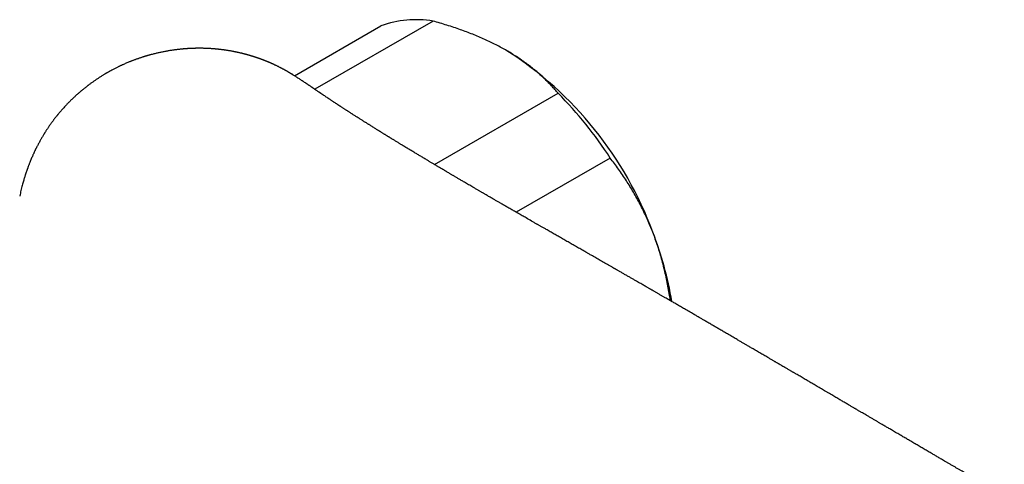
# Model space of a CAD drawing. Header units: millimetres. Extents: x 8 to 755, y 12 to 444.
# Tile 35 of 44: x 607 to 669, y 203 to 231. Entities that reach past the tile are written whole.
import ezdxf

# ---------------------------------------------------------------- set-up
doc = ezdxf.new("R2010")
doc.units = ezdxf.units.MM

msp = doc.modelspace()

# ---------------------------------------------------------------- linework, layer by layer
at = {"color": 7, "linetype": 'Continuous', "lineweight": 30}
for p, q in [((633.184, 231.377), (625.739, 227.079)), ((624.451, 227.936), (629.904, 231.084)), ((624.272, 228.046), (624.316, 228.02)), ((625.402, 227.31), (625.396, 227.314)), ((633.276, 222.339), (641.058, 226.832)), ((644.338, 222.751), (638.417, 219.333))]:
    msp.add_line(p, q, dxfattribs=at)
for centre, radius, start, end in [((632.104, 224.964), 6.503, 80.44309, 109.77595), ((625.407, 210.122), 23.028, 20.2323, 57.35684), ((622.744, 208.751), 25.735, 32.95663, 44.63251), ((626.956, 210.197), 21.554, 9.35688, 21.47065)]:
    msp.add_arc(centre, radius, start, end, dxfattribs=at)
for points, knots in [([(637.828, 229.513), (637.717, 229.575), (637.496, 229.701), (637.152, 229.881), (636.798, 230.056), (636.435, 230.225), (636.062, 230.388), (635.682, 230.545), (635.297, 230.694), (634.899, 230.839), (634.486, 230.981), (634.058, 231.12), (633.624, 231.252), (633.331, 231.336), (633.184, 231.377)], [0, 0, 0, 0, 0.081816, 0.1636704, 0.2455265, 0.3273446, 0.4099338, 0.4925237, 0.5735487, 0.6545744, 0.7409137, 0.8272814, 0.913654, 1, 1, 1, 1]), ([(624.316, 228.02), (624.308, 228.025), (624.287, 228.038), (624.255, 228.058), (624.223, 228.077), (624.197, 228.093), (624.176, 228.105), (624.155, 228.118), (624.131, 228.132), (624.103, 228.149), (624.071, 228.168), (624.034, 228.19), (623.994, 228.212), (623.955, 228.235), (623.916, 228.257), (623.876, 228.279), (623.838, 228.3), (623.805, 228.318), (623.778, 228.333), (623.753, 228.347), (623.727, 228.36), (623.696, 228.377), (623.663, 228.395), (623.629, 228.413), (623.596, 228.43), (623.555, 228.451), (623.503, 228.478), (623.441, 228.509), (623.379, 228.54), (623.317, 228.57), (623.258, 228.598), (623.207, 228.622), (623.16, 228.644), (623.115, 228.664), (623.072, 228.684), (623.03, 228.703), (622.987, 228.722), (622.946, 228.74), (622.912, 228.754), (622.889, 228.765), (622.867, 228.774), (622.842, 228.785), (622.813, 228.797), (622.78, 228.811), (622.738, 228.828), (622.69, 228.848), (622.635, 228.87), (622.582, 228.891), (622.529, 228.912), (622.474, 228.933), (622.424, 228.952), (622.382, 228.967), (622.352, 228.978), (622.327, 228.988), (622.3, 228.997), (622.269, 229.009), (622.234, 229.021), (622.2, 229.033), (622.169, 229.044), (622.138, 229.055), (622.103, 229.067), (622.065, 229.08), (622.025, 229.093), (621.984, 229.107), (621.939, 229.121), (621.892, 229.136), (621.847, 229.15), (621.802, 229.164), (621.753, 229.179), (621.7, 229.195), (621.649, 229.21), (621.6, 229.225), (621.55, 229.239), (621.501, 229.253), (621.459, 229.264), (621.42, 229.275), (621.38, 229.285), (621.339, 229.296), (621.299, 229.307), (621.262, 229.316), (621.229, 229.325), (621.198, 229.332), (621.167, 229.34), (621.133, 229.348), (621.094, 229.357), (621.05, 229.368), (620.997, 229.38), (620.942, 229.393), (620.892, 229.404), (620.849, 229.413), (620.81, 229.421), (620.77, 229.43), (620.731, 229.437), (620.696, 229.445), (620.661, 229.451), (620.604, 229.463), (620.526, 229.477), (620.425, 229.495), (620.327, 229.512), (620.235, 229.527), (620.145, 229.541), (620.069, 229.552), (619.997, 229.562), (619.927, 229.571), (619.852, 229.58), (619.775, 229.589), (619.702, 229.598), (619.641, 229.604), (619.592, 229.609), (619.557, 229.612), (619.522, 229.616), (619.482, 229.619), (619.44, 229.623), (619.399, 229.626), (619.355, 229.63), (619.307, 229.633), (619.254, 229.637), (619.203, 229.641), (619.152, 229.644), (619.098, 229.647), (619.039, 229.65), (618.976, 229.653), (618.909, 229.656), (618.837, 229.658), (618.757, 229.661), (618.673, 229.663), (618.583, 229.664), (618.492, 229.664), (618.404, 229.664), (618.33, 229.664), (618.269, 229.663), (618.221, 229.662), (618.173, 229.661), (618.128, 229.659), (618.084, 229.658), (618.033, 229.656), (617.973, 229.654), (617.907, 229.651), (617.845, 229.648), (617.787, 229.644), (617.727, 229.641), (617.665, 229.637), (617.6, 229.632), (617.531, 229.627), (617.457, 229.621), (617.384, 229.614), (617.304, 229.606), (617.217, 229.597), (617.124, 229.587), (617.037, 229.576), (616.952, 229.566), (616.864, 229.554), (616.732, 229.535), (616.559, 229.508), (616.346, 229.471), (616.134, 229.43), (615.926, 229.386), (615.713, 229.337), (615.55, 229.296), (615.429, 229.264), (615.356, 229.244), (615.283, 229.224), (615.213, 229.204), (615.149, 229.185), (615.088, 229.167), (615.028, 229.149), (614.966, 229.129), (614.9, 229.108), (614.828, 229.085), (614.754, 229.061), (614.68, 229.036), (614.606, 229.01), (614.531, 228.984), (614.455, 228.956), (614.381, 228.929), (614.312, 228.903), (614.249, 228.879), (614.188, 228.855), (614.125, 228.83), (614.048, 228.8), (613.958, 228.762), (613.855, 228.718), (613.752, 228.674), (613.662, 228.634), (613.589, 228.6), (613.532, 228.574), (613.477, 228.548), (613.42, 228.521), (613.357, 228.491), (613.286, 228.456), (613.207, 228.416), (613.122, 228.373), (613.04, 228.33), (612.972, 228.293), (612.915, 228.263), (612.866, 228.236), (612.814, 228.207), (612.762, 228.178), (612.712, 228.15), (612.669, 228.125), (612.628, 228.102), (612.587, 228.078), (612.543, 228.052), (612.494, 228.022), (612.436, 227.988), (612.365, 227.944), (612.286, 227.895), (612.204, 227.843), (612.128, 227.794), (612.054, 227.745), (611.979, 227.695), (611.905, 227.645), (611.83, 227.593), (611.754, 227.539), (611.678, 227.485), (611.607, 227.432), (611.543, 227.385), (611.49, 227.345), (611.444, 227.311), (611.402, 227.278), (611.356, 227.242), (611.304, 227.202), (611.251, 227.159), (611.197, 227.117), (611.145, 227.074), (611.095, 227.033), (611.048, 226.994), (611.008, 226.96), (610.963, 226.922), (610.911, 226.877), (610.847, 226.821), (610.774, 226.757), (610.697, 226.688), (610.621, 226.618), (610.548, 226.55), (610.475, 226.48), (610.4, 226.407), (610.336, 226.344), (610.282, 226.29), (610.235, 226.243), (610.184, 226.19), (610.13, 226.134), (610.061, 226.061), (609.981, 225.974), (609.897, 225.882), (609.826, 225.802), (609.767, 225.735), (609.713, 225.672), (609.665, 225.616), (609.624, 225.567), (609.592, 225.528), (609.567, 225.498), (609.55, 225.477), (609.535, 225.458), (609.52, 225.44), (609.503, 225.419), (609.48, 225.39), (609.451, 225.354), (609.416, 225.309), (609.376, 225.259), (609.335, 225.205), (609.295, 225.152), (609.255, 225.1), (609.217, 225.048), (609.17, 224.984), (609.115, 224.908), (609.052, 224.819), (608.995, 224.737), (608.944, 224.661), (608.897, 224.592), (608.853, 224.525), (608.812, 224.462), (608.78, 224.412), (608.754, 224.371), (608.731, 224.335), (608.707, 224.296), (608.68, 224.252), (608.646, 224.196), (608.606, 224.129), (608.56, 224.051), (608.512, 223.969), (608.465, 223.886), (608.419, 223.802), (608.372, 223.717), (608.33, 223.637), (608.291, 223.563), (608.256, 223.496), (608.224, 223.433), (608.196, 223.376), (608.171, 223.326), (608.15, 223.283), (608.132, 223.247), (608.115, 223.211), (608.096, 223.172), (608.074, 223.126), (608.049, 223.071), (608.02, 223.009), (607.989, 222.94), (607.935, 222.818), (607.861, 222.645), (607.791, 222.47), (607.743, 222.348), (607.718, 222.281), (607.695, 222.221), (607.676, 222.168), (607.659, 222.122), (607.644, 222.082), (607.631, 222.045), (607.618, 222.007), (607.603, 221.965), (607.586, 221.917), (607.568, 221.865), (607.55, 221.81), (607.529, 221.748), (607.507, 221.679), (607.482, 221.602), (607.454, 221.512), (607.423, 221.408), (607.388, 221.291), (607.352, 221.162), (607.314, 221.023), (607.275, 220.872), (607.235, 220.709), (607.195, 220.535), (607.169, 220.415), (607.156, 220.353)], [0, 0, 0, 0, 0.001411, 0.003656, 0.005555, 0.007108, 0.008344, 0.009471, 0.011097, 0.012574, 0.01435, 0.016738, 0.019106, 0.021275, 0.02354, 0.025985, 0.028144, 0.03008, 0.031664, 0.03292, 0.034319, 0.036041, 0.038202, 0.04011, 0.041801, 0.04373, 0.047176, 0.050575, 0.054072, 0.05764, 0.060859, 0.063789, 0.066106, 0.068655, 0.071166, 0.073183, 0.075442, 0.078279, 0.079774, 0.080962, 0.08204, 0.083364, 0.084945, 0.086766, 0.088584, 0.091681, 0.0945, 0.097301, 0.100106, 0.10289, 0.106035, 0.107947, 0.109515, 0.110737, 0.111985, 0.113655, 0.115585, 0.11742, 0.118969, 0.120453, 0.122264, 0.124342, 0.126287, 0.128455, 0.130697, 0.133251, 0.135656, 0.137552, 0.140072, 0.143164, 0.145605, 0.147848, 0.150634, 0.153172, 0.155272, 0.156972, 0.159045, 0.161181, 0.163209, 0.16508, 0.166711, 0.168146, 0.169612, 0.171361, 0.173208, 0.175406, 0.178039, 0.181058, 0.183537, 0.185422, 0.187337, 0.189411, 0.191316, 0.193001, 0.194603, 0.196486, 0.201334, 0.206163, 0.211168, 0.215674, 0.219645, 0.224174, 0.226838, 0.230036, 0.234173, 0.237809, 0.241075, 0.244709, 0.246593, 0.248177, 0.249736, 0.251643, 0.2538, 0.255797, 0.257588, 0.260026, 0.262695, 0.265229, 0.267393, 0.269966, 0.272859, 0.275857, 0.278984, 0.282454, 0.286212, 0.290318, 0.294517, 0.298966, 0.303238, 0.307139, 0.309516, 0.311838, 0.314111, 0.316297, 0.318268, 0.320269, 0.323596, 0.326853, 0.329656, 0.332392, 0.335195, 0.338163, 0.341135, 0.344413, 0.348021, 0.351628, 0.354775, 0.359378, 0.363903, 0.367968, 0.371813, 0.375913, 0.380366, 0.390574, 0.400452, 0.410561, 0.420711, 0.430132, 0.440877, 0.444088, 0.447565, 0.451236, 0.454615, 0.457624, 0.460507, 0.463404, 0.466283, 0.469467, 0.472972, 0.476659, 0.480239, 0.483753, 0.487445, 0.491231, 0.494852, 0.498254, 0.501306, 0.504136, 0.50722, 0.51058, 0.515483, 0.520635, 0.525878, 0.530891, 0.534008, 0.536827, 0.53942, 0.542271, 0.545452, 0.548863, 0.553069, 0.557478, 0.56181, 0.565598, 0.568022, 0.5705, 0.573176, 0.576017, 0.578623, 0.58087, 0.582803, 0.584968, 0.58726, 0.589746, 0.592728, 0.596247, 0.601043, 0.605261, 0.609211, 0.61321, 0.617228, 0.621198, 0.625174, 0.62939, 0.63368, 0.637616, 0.641172, 0.644292, 0.646441, 0.648721, 0.651338, 0.65428, 0.657469, 0.66031, 0.663316, 0.666327, 0.668989, 0.671288, 0.673315, 0.676683, 0.680388, 0.684521, 0.68949, 0.693959, 0.698063, 0.702483, 0.707158, 0.711775, 0.714275, 0.717131, 0.720361, 0.723813, 0.727157, 0.733378, 0.739138, 0.743315, 0.747211, 0.750802, 0.753997, 0.756785, 0.759168, 0.760544, 0.761736, 0.762744, 0.7636, 0.764743, 0.766314, 0.768314, 0.770742, 0.773586, 0.77652, 0.779388, 0.782193, 0.784933, 0.787608, 0.792346, 0.796923, 0.801519, 0.805053, 0.808608, 0.812152, 0.815325, 0.818027, 0.819818, 0.821487, 0.823412, 0.825608, 0.828075, 0.831614, 0.835541, 0.839542, 0.843562, 0.847603, 0.851664, 0.855746, 0.859, 0.862241, 0.865221, 0.867875, 0.870203, 0.872205, 0.873882, 0.875332, 0.877131, 0.879287, 0.8818, 0.88467, 0.887891, 0.89124, 0.901314, 0.91143, 0.914613, 0.917584, 0.920232, 0.922556, 0.924558, 0.926328, 0.927831, 0.9295, 0.931389, 0.933497, 0.935825, 0.938222, 0.940884, 0.9439, 0.947271, 0.950996, 0.955573, 0.960592, 0.966053, 0.971956, 0.978303, 0.985092, 0.992324, 1, 1, 1, 1]), ([(641.058, 226.832), (640.991, 226.91), (640.858, 227.066), (640.648, 227.297), (640.429, 227.525), (640.2, 227.751), (639.961, 227.974), (639.712, 228.192), (639.454, 228.406), (639.182, 228.619), (638.895, 228.83), (638.593, 229.039), (638.279, 229.242), (638.023, 229.4), (637.87, 229.488), (637.828, 229.513)], [0, 0, 0, 0, 0.079536, 0.159093, 0.238646, 0.318178, 0.39818, 0.47818, 0.55735, 0.63652, 0.719515, 0.80255, 0.885583, 0.968575, 1, 1, 1, 1]), ([(625.396, 227.314), (625.389, 227.319), (625.373, 227.33), (625.325, 227.363), (625.25, 227.414), (625.15, 227.482), (625.05, 227.549), (624.953, 227.613), (624.829, 227.695), (624.678, 227.792), (624.507, 227.901), (624.389, 227.975), (624.324, 228.016), (624.303, 228.028), (624.286, 228.038), (624.276, 228.045), (624.273, 228.047)], [0, 0, 0, 0, 0.022243, 0.044775, 0.131234, 0.221614, 0.311216, 0.397207, 0.482193, 0.640517, 0.798429, 0.937047, 0.955038, 0.972831, 0.990665, 1, 1, 1, 1]), ([(675.197, 197.953), (675.133, 197.99), (675.008, 198.062), (674.825, 198.168), (674.651, 198.269), (674.486, 198.364), (674.33, 198.454), (674.184, 198.539), (674.048, 198.618), (673.92, 198.692), (673.799, 198.761), (673.687, 198.826), (673.583, 198.887), (673.487, 198.942), (673.398, 198.994), (673.311, 199.044), (673.223, 199.095), (673.071, 199.183), (672.851, 199.311), (672.561, 199.479), (672.268, 199.649), (671.976, 199.818), (671.691, 199.984), (671.412, 200.146), (671.134, 200.308), (670.898, 200.445), (670.703, 200.558), (670.55, 200.647), (670.399, 200.735), (670.253, 200.82), (670.116, 200.9), (670.004, 200.965), (669.915, 201.017), (669.844, 201.059), (669.768, 201.102), (669.686, 201.15), (669.596, 201.203), (669.498, 201.26), (669.405, 201.314), (669.321, 201.363), (669.251, 201.404), (669.189, 201.44), (669.134, 201.472), (669.086, 201.5), (669.038, 201.528), (668.983, 201.56), (668.918, 201.598), (668.841, 201.643), (668.756, 201.693), (668.664, 201.746), (668.568, 201.802), (668.433, 201.881), (668.261, 201.981), (668.072, 202.092), (667.908, 202.187), (667.769, 202.269), (667.638, 202.345), (667.515, 202.417), (667.396, 202.486), (667.287, 202.55), (667.186, 202.609), (667.092, 202.664), (666.996, 202.72), (666.899, 202.777), (666.797, 202.837), (666.684, 202.903), (666.557, 202.977), (666.417, 203.058), (666.267, 203.146), (666.11, 203.238), (665.95, 203.332), (665.787, 203.427), (665.627, 203.52), (665.473, 203.611), (665.332, 203.693), (665.204, 203.768), (665.09, 203.835), (664.982, 203.898), (664.88, 203.958), (664.781, 204.016), (664.684, 204.073), (664.588, 204.129), (664.482, 204.191), (664.366, 204.259), (664.241, 204.332), (664.116, 204.405), (663.991, 204.479), (663.863, 204.554), (663.732, 204.63), (663.598, 204.709), (663.462, 204.788), (663.326, 204.868), (663.193, 204.946), (663.069, 205.019), (662.95, 205.089), (662.833, 205.157), (662.711, 205.229), (662.583, 205.304), (662.448, 205.383), (662.311, 205.463), (662.18, 205.54), (662.058, 205.612), (661.945, 205.678), (661.839, 205.74), (661.735, 205.801), (661.63, 205.862), (661.513, 205.931), (661.38, 206.009), (661.232, 206.096), (661.075, 206.188), (660.912, 206.284), (660.746, 206.381), (660.586, 206.475), (660.435, 206.563), (660.297, 206.645), (660.182, 206.712), (660.09, 206.766), (660.017, 206.808), (659.95, 206.848), (659.889, 206.884), (659.832, 206.917), (659.78, 206.948), (659.726, 206.979), (659.667, 207.014), (659.597, 207.055), (659.518, 207.101), (659.431, 207.152), (659.336, 207.208), (659.235, 207.267), (659.127, 207.33), (659.018, 207.395), (658.911, 207.457), (658.798, 207.523), (658.679, 207.593), (658.553, 207.667), (658.422, 207.744), (658.284, 207.825), (658.138, 207.91), (657.99, 207.998), (657.843, 208.084), (657.702, 208.166), (657.57, 208.244), (657.441, 208.319), (657.31, 208.396), (657.175, 208.475), (657.042, 208.553), (656.918, 208.626), (656.8, 208.695), (656.681, 208.765), (656.555, 208.839), (656.423, 208.916), (656.292, 208.993), (656.169, 209.065), (656.068, 209.124), (655.986, 209.172), (655.923, 209.209), (655.861, 209.245), (655.798, 209.282), (655.732, 209.321), (655.659, 209.364), (655.58, 209.41), (655.495, 209.459), (655.394, 209.519), (655.28, 209.586), (655.157, 209.657), (655.041, 209.725), (654.933, 209.789), (654.835, 209.846), (654.753, 209.894), (654.683, 209.935), (654.618, 209.973), (654.548, 210.014), (654.473, 210.058), (654.394, 210.105), (654.3, 210.159), (654.194, 210.221), (654.074, 210.291), (653.95, 210.364), (653.82, 210.44), (653.683, 210.52), (653.542, 210.603), (653.411, 210.679), (653.293, 210.748), (653.189, 210.809), (653.088, 210.868), (652.993, 210.924), (652.905, 210.975), (652.827, 211.02), (652.752, 211.064), (652.672, 211.111), (652.583, 211.163), (652.485, 211.22), (652.379, 211.282), (652.266, 211.348), (652.14, 211.422), (652.004, 211.501), (651.863, 211.583), (651.726, 211.663), (651.598, 211.738), (651.477, 211.808), (651.363, 211.875), (651.251, 211.94), (651.143, 212.003), (651.04, 212.063), (650.938, 212.123), (650.834, 212.183), (650.724, 212.247), (650.611, 212.313), (650.497, 212.379), (650.389, 212.442), (650.288, 212.501), (650.193, 212.556), (650.104, 212.608), (650.017, 212.658), (649.93, 212.709), (649.838, 212.763), (649.738, 212.821), (649.634, 212.882), (649.514, 212.951), (649.381, 213.028), (649.235, 213.113), (649.092, 213.197), (648.953, 213.277), (648.824, 213.352), (648.701, 213.423), (648.583, 213.492), (648.464, 213.561), (648.351, 213.626), (648.244, 213.688), (648.142, 213.748), (648.033, 213.81), (647.919, 213.877), (647.816, 213.936), (647.728, 213.987), (647.655, 214.029), (647.58, 214.073), (647.504, 214.117), (647.426, 214.162), (647.349, 214.206), (647.272, 214.251), (647.197, 214.294), (647.127, 214.335), (647.066, 214.37), (647.015, 214.399), (646.974, 214.423), (646.941, 214.442), (646.907, 214.462), (646.866, 214.486), (646.814, 214.516), (646.754, 214.55), (646.682, 214.592), (646.595, 214.642), (646.493, 214.701), (646.38, 214.766), (646.257, 214.837), (646.125, 214.913), (645.98, 214.997), (645.823, 215.087), (645.654, 215.185), (645.474, 215.288), (645.322, 215.376), (645.199, 215.446), (645.109, 215.498), (645.02, 215.549), (644.935, 215.598), (644.86, 215.641), (644.796, 215.678), (644.743, 215.708), (644.702, 215.732), (644.669, 215.751), (644.638, 215.769), (644.604, 215.788), (644.568, 215.809), (644.527, 215.832), (644.484, 215.857), (644.427, 215.89), (644.356, 215.931), (644.268, 215.981), (644.173, 216.035), (644.059, 216.101), (643.929, 216.176), (643.784, 216.259), (643.641, 216.341), (643.5, 216.421), (643.363, 216.5), (643.24, 216.57), (643.133, 216.631), (643.042, 216.683), (642.958, 216.731), (642.876, 216.778), (642.793, 216.826), (642.639, 216.914), (642.422, 217.038), (642.148, 217.195), (641.881, 217.348), (641.613, 217.501), (641.338, 217.658), (641.069, 217.812), (640.806, 217.963), (640.552, 218.108), (640.354, 218.221), (640.214, 218.302), (640.13, 218.35), (640.051, 218.395), (639.976, 218.438), (639.907, 218.478), (639.841, 218.515), (639.777, 218.552), (639.71, 218.591), (639.636, 218.633), (639.557, 218.679), (639.472, 218.727), (639.298, 218.827), (639.111, 218.934), (638.914, 219.048), (638.796, 219.116), (638.682, 219.181), (638.574, 219.243), (638.47, 219.303), (638.364, 219.364), (638.255, 219.427), (638.139, 219.494), (638.021, 219.562), (637.903, 219.63), (637.792, 219.694), (637.689, 219.754), (637.592, 219.81), (637.507, 219.859), (637.431, 219.903), (637.361, 219.943), (637.287, 219.986), (637.206, 220.033), (637.12, 220.083), (637.03, 220.135), (636.936, 220.189), (636.838, 220.246), (636.736, 220.306), (636.635, 220.364), (636.539, 220.42), (636.455, 220.469), (636.383, 220.511), (636.32, 220.548), (636.257, 220.584), (636.192, 220.622), (636.125, 220.661), (636.054, 220.702), (635.979, 220.746), (635.9, 220.792), (635.815, 220.842), (635.725, 220.894), (635.617, 220.958), (635.494, 221.03), (635.359, 221.109), (635.229, 221.185), (635.113, 221.253), (635.009, 221.314), (634.918, 221.367), (634.831, 221.418), (634.746, 221.469), (634.664, 221.517), (634.586, 221.563), (634.518, 221.603), (634.456, 221.64), (634.394, 221.676), (634.326, 221.716), (634.25, 221.761), (634.164, 221.812), (634.069, 221.868), (633.964, 221.93), (633.849, 221.998), (633.724, 222.072), (633.585, 222.155), (633.436, 222.244), (633.28, 222.337), (633.126, 222.428), (632.975, 222.518), (632.805, 222.62), (632.616, 222.733), (632.41, 222.857), (632.21, 222.977), (632.013, 223.096), (631.816, 223.215), (631.667, 223.305), (631.569, 223.364), (631.522, 223.393), (631.479, 223.419), (631.442, 223.442), (631.41, 223.461), (631.379, 223.48), (631.344, 223.501), (631.302, 223.527), (631.251, 223.557), (631.193, 223.593), (631.131, 223.631), (631.033, 223.691), (630.903, 223.77), (630.774, 223.849), (630.678, 223.907), (630.618, 223.944), (630.562, 223.979), (630.508, 224.012), (630.459, 224.042), (630.413, 224.07), (630.368, 224.098), (630.322, 224.126), (630.272, 224.157), (630.219, 224.19), (630.163, 224.225), (630.102, 224.262), (630.038, 224.302), (629.975, 224.341), (629.916, 224.377), (629.869, 224.407), (629.831, 224.43), (629.8, 224.449), (629.769, 224.468), (629.725, 224.496), (629.664, 224.534), (629.583, 224.584), (629.493, 224.64), (629.399, 224.699), (629.307, 224.756), (629.226, 224.807), (629.154, 224.852), (629.093, 224.891), (629.036, 224.926), (628.98, 224.962), (628.92, 225), (628.846, 225.046), (628.763, 225.098), (628.677, 225.153), (628.592, 225.207), (628.505, 225.262), (628.416, 225.319), (628.328, 225.375), (628.244, 225.428), (628.174, 225.473), (628.114, 225.512), (628.063, 225.544), (628.009, 225.579), (627.951, 225.617), (627.892, 225.654), (627.838, 225.689), (627.787, 225.722), (627.735, 225.756), (627.679, 225.792), (627.616, 225.832), (627.55, 225.875), (627.485, 225.917), (627.43, 225.953), (627.386, 225.982), (627.351, 226.005), (627.317, 226.027), (627.278, 226.052), (627.236, 226.08), (627.19, 226.11), (627.143, 226.141), (627.093, 226.173), (627.042, 226.207), (626.99, 226.241), (626.936, 226.277), (626.879, 226.315), (626.814, 226.357), (626.743, 226.404), (626.661, 226.459), (626.566, 226.522), (626.464, 226.59), (626.363, 226.657), (626.283, 226.711), (626.225, 226.75), (626.185, 226.777), (626.148, 226.802), (626.115, 226.824), (626.085, 226.844), (626.058, 226.863), (626.028, 226.883), (625.988, 226.91), (625.939, 226.943), (625.885, 226.979), (625.836, 227.013), (625.79, 227.044), (625.743, 227.076), (625.704, 227.103), (625.673, 227.124), (625.653, 227.138), (625.635, 227.15), (625.618, 227.161), (625.602, 227.173), (625.581, 227.187), (625.551, 227.207), (625.51, 227.236), (625.459, 227.271), (625.422, 227.297), (625.401, 227.311)], [0, 0, 0, 0, 0.003639, 0.007111, 0.010415, 0.013552, 0.016522, 0.019276, 0.021868, 0.024299, 0.026569, 0.028719, 0.0307, 0.032514, 0.034174, 0.035819, 0.037482, 0.039163, 0.04453, 0.050073, 0.055759, 0.061354, 0.066812, 0.072132, 0.077408, 0.082822, 0.085716, 0.08865, 0.091618, 0.094458, 0.097093, 0.099524, 0.100907, 0.102234, 0.103672, 0.10526, 0.106999, 0.108887, 0.11091, 0.112409, 0.113757, 0.114956, 0.116005, 0.116905, 0.117775, 0.118768, 0.120084, 0.12157, 0.123225, 0.125048, 0.126922, 0.128757, 0.132933, 0.136897, 0.139754, 0.142457, 0.144998, 0.147378, 0.149635, 0.151912, 0.153725, 0.155559, 0.157414, 0.159289, 0.161246, 0.163378, 0.165898, 0.168627, 0.171564, 0.174657, 0.177814, 0.180977, 0.184162, 0.187188, 0.190034, 0.192422, 0.194667, 0.196768, 0.198734, 0.200659, 0.202566, 0.204456, 0.206327, 0.208795, 0.211235, 0.213684, 0.216149, 0.218635, 0.221234, 0.223819, 0.226533, 0.229253, 0.23187, 0.234385, 0.236591, 0.23887, 0.241277, 0.24381, 0.246471, 0.249237, 0.251912, 0.254244, 0.256461, 0.258562, 0.260555, 0.262599, 0.264765, 0.267527, 0.270465, 0.27356, 0.2768, 0.280178, 0.283383, 0.28636, 0.289109, 0.29163, 0.293167, 0.294601, 0.295931, 0.297159, 0.298283, 0.299304, 0.300263, 0.301467, 0.302853, 0.304422, 0.306163, 0.308045, 0.310064, 0.31222, 0.314448, 0.316583, 0.318618, 0.321168, 0.323682, 0.326164, 0.328986, 0.331892, 0.334886, 0.337877, 0.340683, 0.343301, 0.345767, 0.348386, 0.351148, 0.353842, 0.356383, 0.358589, 0.360933, 0.363468, 0.366188, 0.368845, 0.371312, 0.373591, 0.374917, 0.376193, 0.37742, 0.378627, 0.379959, 0.381405, 0.382989, 0.384711, 0.386494, 0.389089, 0.391552, 0.393884, 0.396069, 0.398038, 0.399783, 0.401012, 0.402297, 0.403693, 0.405198, 0.406813, 0.408483, 0.410833, 0.413221, 0.415681, 0.418296, 0.421069, 0.423969, 0.426805, 0.428965, 0.431066, 0.433106, 0.435052, 0.436812, 0.438381, 0.43976, 0.441381, 0.443183, 0.445165, 0.447312, 0.449586, 0.451985, 0.454934, 0.457786, 0.46051, 0.463216, 0.465532, 0.467866, 0.470141, 0.472309, 0.474371, 0.476412, 0.478478, 0.480686, 0.483036, 0.485361, 0.487545, 0.489588, 0.491496, 0.493303, 0.495011, 0.496739, 0.498594, 0.500606, 0.502751, 0.504925, 0.507859, 0.510826, 0.513788, 0.516597, 0.519235, 0.52166, 0.524026, 0.526433, 0.528883, 0.530874, 0.532936, 0.53513, 0.537454, 0.539908, 0.541343, 0.542819, 0.544336, 0.545894, 0.547493, 0.549083, 0.550546, 0.552185, 0.553618, 0.554846, 0.555868, 0.556718, 0.557342, 0.557903, 0.558793, 0.559843, 0.561052, 0.562421, 0.564259, 0.566323, 0.568613, 0.571121, 0.573807, 0.576666, 0.579915, 0.583362, 0.587008, 0.590851, 0.592642, 0.594472, 0.596339, 0.598084, 0.599612, 0.600925, 0.602021, 0.602802, 0.603423, 0.604038, 0.604719, 0.605468, 0.606284, 0.607167, 0.608118, 0.609747, 0.611543, 0.613503, 0.615515, 0.618525, 0.62149, 0.624411, 0.627287, 0.630118, 0.63284, 0.63483, 0.636687, 0.638411, 0.640021, 0.641718, 0.643557, 0.649503, 0.655136, 0.660519, 0.666047, 0.671742, 0.677592, 0.682837, 0.688149, 0.693434, 0.695205, 0.696965, 0.698636, 0.700198, 0.701651, 0.702996, 0.704288, 0.705695, 0.707233, 0.708901, 0.710698, 0.712562, 0.719873, 0.722472, 0.724978, 0.727367, 0.729637, 0.731793, 0.733988, 0.736305, 0.738742, 0.741301, 0.743838, 0.746175, 0.748357, 0.750399, 0.752351, 0.753759, 0.755211, 0.756795, 0.75851, 0.760357, 0.762272, 0.764207, 0.766357, 0.76853, 0.770721, 0.772786, 0.774663, 0.776083, 0.777384, 0.778701, 0.780074, 0.781503, 0.783023, 0.784586, 0.786274, 0.788087, 0.790025, 0.791989, 0.795, 0.797869, 0.800621, 0.803269, 0.805277, 0.807221, 0.809089, 0.810815, 0.812675, 0.814321, 0.815754, 0.817004, 0.818301, 0.819692, 0.821318, 0.82312, 0.825124, 0.827332, 0.829743, 0.832357, 0.835174, 0.838479, 0.841767, 0.844982, 0.848125, 0.851196, 0.855633, 0.85991, 0.864029, 0.86808, 0.872137, 0.876199, 0.87719, 0.878177, 0.879071, 0.879831, 0.88046, 0.881021, 0.881693, 0.88257, 0.883593, 0.88476, 0.886065, 0.887397, 0.890683, 0.893909, 0.89516, 0.896396, 0.897529, 0.898532, 0.899617, 0.900489, 0.901282, 0.902285, 0.903226, 0.904282, 0.90541, 0.906609, 0.90788, 0.909201, 0.910378, 0.911363, 0.912002, 0.912583, 0.913199, 0.91385, 0.915206, 0.916776, 0.918602, 0.920532, 0.922346, 0.924053, 0.925326, 0.926524, 0.927613, 0.928641, 0.929812, 0.931148, 0.932998, 0.934643, 0.936228, 0.938002, 0.939793, 0.941477, 0.943092, 0.944656, 0.945628, 0.946598, 0.947655, 0.948811, 0.950005, 0.951076, 0.95204, 0.95301, 0.954114, 0.955345, 0.956683, 0.958029, 0.959177, 0.959936, 0.960605, 0.96128, 0.961966, 0.962873, 0.963792, 0.964716, 0.965671, 0.96671, 0.967785, 0.968747, 0.969929, 0.971215, 0.972621, 0.974141, 0.976177, 0.978278, 0.980329, 0.982246, 0.983101, 0.983984, 0.984852, 0.985573, 0.986035, 0.986507, 0.987077, 0.987747, 0.98892, 0.990036, 0.991039, 0.991945, 0.992893, 0.993916, 0.994374, 0.994792, 0.995169, 0.995506, 0.995802, 0.996174, 0.99681, 0.99766, 0.998723, 1, 1, 1, 1]), ([(647.013, 218.086), (646.99, 218.145), (646.914, 218.34), (646.778, 218.668), (646.601, 219.066), (646.414, 219.459), (646.219, 219.846), (646.014, 220.227), (645.802, 220.601), (645.584, 220.965), (645.355, 221.327), (645.115, 221.689), (644.862, 222.051), (644.604, 222.406), (644.427, 222.636), (644.338, 222.751)], [0, 0, 0, 0, 0.034083, 0.113223, 0.192397, 0.271573, 0.350714, 0.430546, 0.510378, 0.588808, 0.667237, 0.750413, 0.833614, 0.916819, 1, 1, 1, 1]), ([(648.131, 213.754), (648.119, 213.832), (648.085, 214.065), (648.019, 214.451), (647.933, 214.91), (647.835, 215.37), (647.727, 215.829), (647.607, 216.288), (647.477, 216.744), (647.334, 217.196), (647.181, 217.645), (647.069, 217.939), (647.013, 218.086)], [0, 0, 0, 0, 0.052716, 0.156256, 0.259814, 0.363351, 0.469001, 0.574673, 0.680319, 0.786871, 0.893449, 1, 1, 1, 1])]:
    msp.add_open_spline(points, degree=3, knots=knots, dxfattribs=at)

doc.saveas('drawing.dxf')
